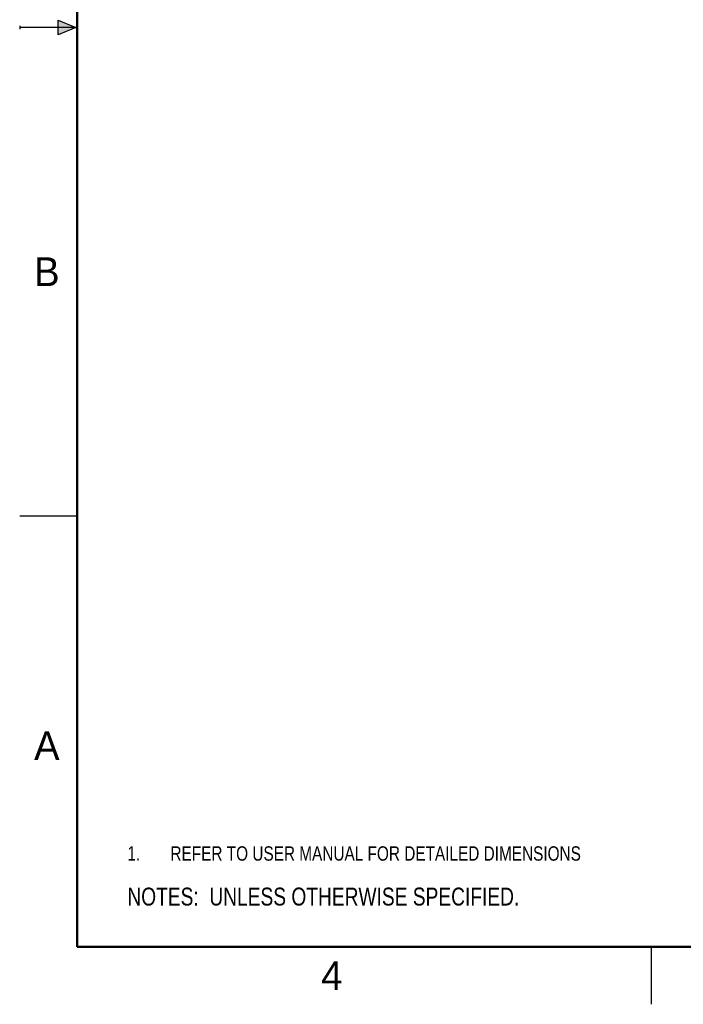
# Model space of a CAD drawing. Header units: inches. Extents: x 0 to 22, y 0 to 17.
# Tile 1 of 33: x 0 to 5.8, y 0 to 8.6. Entities that reach past the tile are written whole.
import ezdxf

# ---------------------------------------------------------------- set-up
doc = ezdxf.new("R2010")
doc.units = ezdxf.units.IN
doc.header["$LTSCALE"] = 1.21
doc.header["$MEASUREMENT"] = 0
doc.layers.get('0').update_dxf_attribs({"linetype": 'CONTINUOUS'})
doc.layers.add('DETAIL', color=7, linetype='CONTINUOUS')
doc.styles.get("Standard").update_dxf_attribs({"font": 'txt', "width": 0.8})
doc.styles.add('TEXTSTYLE_2', font='txt')

# ---------------------------------------------------------------- blocks, each defined once
blk = doc.blocks.new('NOTES_HEADER_BL0', base_point=(3.1215, 0.9375))
at = {"layer": 'DETAIL', "color": 2, "linetype": 'CONTINUOUS', "width": 0.8}
blk.add_text('NOTES:  UNLESS OTHERWISE SPECIFIED.', height=0.156, dxfattribs=at).set_placement((0.9375, 0.8595))
blk = doc.blocks.new('CUSTOM_NOTE_BL1', base_point=(3.3251, 1.3124))
at = {"layer": 'DETAIL', "color": 2, "linetype": 'CONTINUOUS', "width": 0.8}
for s, p in [('1.', (0.9376, 1.2498)), ('REFER TO USER MANUAL FOR DETAILED DIMENSIONS', (1.3125, 1.25))]:
    blk.add_text(s, height=0.125, dxfattribs=at).set_placement(p)

msp = doc.modelspace()

# ---------------------------------------------------------------- hatches: boundary and pattern name
at = {"linetype": 'CONTINUOUS'}
msp.add_hatch(color=2, dxfattribs=at).paths.add_polyline_path([(0.3337, 8.5625), (0.49, 8.5), (0.3337, 8.4375)])

# ---------------------------------------------------------------- linework, layer by layer
at = {"color": 2, "linetype": 'CONTINUOUS'}
for p, q in [((0, 8.515), (0, 8.485)), ((0.49, 8.5), (0, 8.5)), ((0.3337, 8.4375), (0.3337, 8.5625)), ((0.3337, 8.5625), (0.49, 8.5)), ((0.49, 8.5), (0.3337, 8.4375)), ((0, 4.25), (0.5, 4.25)), ((5.5, 0), (5.5, 0.5))]:
    msp.add_line(p, q, dxfattribs=at)
at = {"color": 7, "linetype": 'CONTINUOUS', "const_width": 0.02}
for points in [[(0.5, 16.5), (0.5, 0.5)], [(0.5, 0.5), (21.5, 0.5)]]:
    msp.add_lwpolyline(points, dxfattribs=at)

# ---------------------------------------------------------------- block references
at = {"layer": 'DETAIL', "color": 2, "linetype": 'CONTINUOUS'}
for name, p in [('CUSTOM_NOTE_BL1', (3.3251, 1.3124)), ('NOTES_HEADER_BL0', (3.1215, 0.9375))]:
    msp.add_blockref(name, p, dxfattribs=at)

# ---------------------------------------------------------------- texts
at = {"color": 2, "linetype": 'CONTINUOUS', "char_height": 0.25, "width": 0.25, "attachment_point": 1, "line_spacing_factor": 0.9, "style": 'TEXTSTYLE_2'}
for s, insert in [('B', (0.125, 6.5)), ('A', (0.125, 2.375)), ('4', (2.625, 0.375))]:
    msp.add_mtext(s, dxfattribs=dict(at, insert=insert))

doc.saveas('drawing.dxf')
